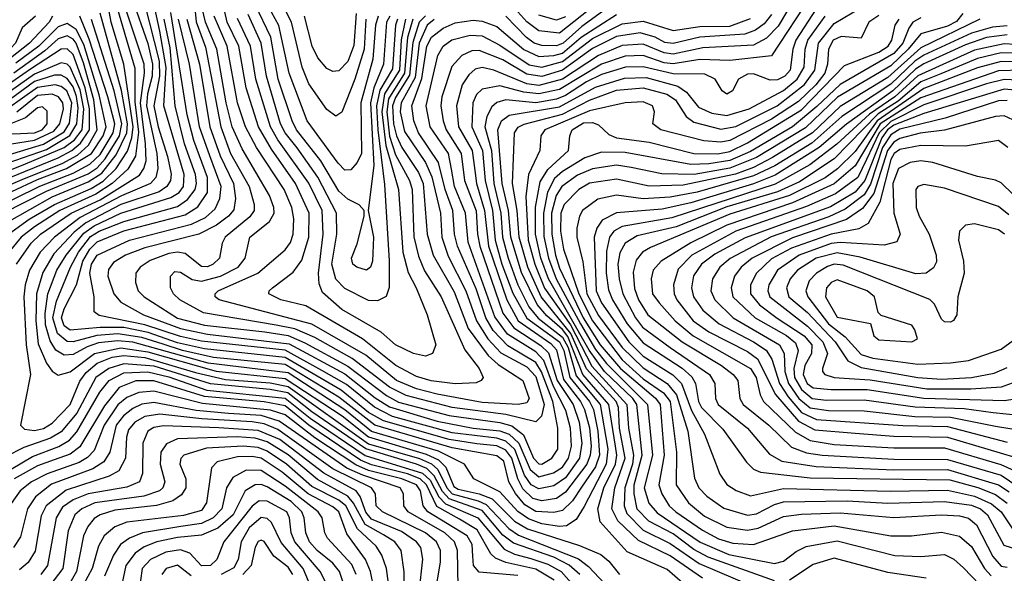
# Model space of a CAD drawing. Extents: x 997028 to 1115134, y 536408 to 618974.
# Tile 103 of 256: x 1015866 to 1019165, y 568509 to 570364. Entities that reach past the tile are written whole.
import ezdxf

# ---------------------------------------------------------------- set-up
doc = ezdxf.new("R2010")
doc.units = 0

msp = doc.modelspace()

# ---------------------------------------------------------------- linework, layer by layer
at = {"layer": '0CON10XD'}
for points in [[(1018498.2, 570495), (1018407.6, 570342.4), (1018367.7, 570302.3), (1018325, 570277.8), (1018155, 570269.8), (1018055, 570248.7), (1018025, 570252.6), (1017955, 570281.4), (1017885, 570277.3), (1017805, 570244), (1017685, 570164.5), (1017605, 570143.2), (1017565, 570148.8), (1017455, 570194.6), (1017415, 570203.3), (1017391.6, 570198.4), (1017370.6, 570179.4), (1017348.4, 570145), (1017329.6, 570075), (1017336.6, 570005), (1017381.4, 569925), (1017391.2, 569858.8), (1017396.7, 569815), (1017423.6, 569725), (1017436.3, 569605), (1017498, 569425), (1017535.8, 569355), (1017645, 569279.3), (1017665, 569257.3), (1017688.2, 569158.2), (1017744.8, 569085), (1017758.3, 569058.3), (1017775, 568996.2), (1017780.4, 568935), (1017777.8, 568905), (1017766.6, 568875), (1017695, 568780.4), (1017665, 568760.1), (1017615, 568751.6), (1017585, 568759.9), (1017551.6, 568791.6), (1017534.9, 568825), (1017515, 568894.5), (1017495, 568922.1), (1017465, 568935.6), (1017397.5, 568942.5), (1017305, 568957.2), (1017085, 569019.9), (1017035, 569047.8), (1016943, 569123), (1016755, 569232), (1016485, 569260.7), (1016395, 569281.3), (1016296.1, 569316.1), (1016215, 569332.4), (1016135, 569333), (1016035, 569323.3), (1016015, 569338.4), (1016005.6, 569365), (1016014.8, 569395.2), (1016055.9, 569475), (1016076.8, 569555), (1016101.2, 569595), (1016125, 569619.2), (1016215, 569656), (1016420.6, 569709.4), (1016463.1, 569736.9), (1016494.7, 569785), (1016494.7, 569835), (1016448.9, 569958.9), (1016427.2, 570045), (1016372.5, 570387.5)], [(1016266.9, 570485), (1016332.8, 570225), (1016334.1, 570175), (1016315.1, 570075), (1016329.9, 570005), (1016361.5, 569905), (1016373.3, 569846.7), (1016371.4, 569825), (1016358.9, 569805), (1016332.8, 569787.2), (1016205, 569744.2), (1016087, 569683), (1016048.3, 569651.7), (1015980.6, 569579.4), (1015943.4, 569516.6), (1015921.5, 569445), (1015920.3, 569355), (1015928.1, 569278.1), (1015955, 569212.9), (1015975, 569185.9), (1015995, 569173.3), (1016035, 569183.8), (1016116.4, 569245), (1016205, 569264.2), (1016295, 569250.9), (1016524.1, 569185.9), (1016755, 569161.5), (1016946.6, 569036.6), (1017035, 568966.1), (1017228.1, 568908.1), (1017269.4, 568889.4), (1017293.3, 568865), (1017320.3, 568800.3), (1017335, 568791), (1017405.8, 568775.8), (1017448.4, 568758.4), (1017524.2, 568684.2), (1017567.6, 568657.6), (1017741.9, 568601.9), (1017812.6, 568572.6), (1017840.2, 568550.2), (1017875, 568505.3)], [(1015828.2, 569645), (1015896.9, 569695), (1015982, 569745), (1016105, 569798.1), (1016145, 569822.4), (1016188.8, 569865), (1016227, 569923), (1016241.7, 569968.3), (1016245.5, 570005), (1016214.4, 570214.4), (1016172.3, 570355), (1016157.2, 570435)], [(1016182.3, 570437.7), (1016251.3, 570201.3), (1016251.9, 570088.1), (1016263.5, 569986.5), (1016253.8, 569906.2), (1016227.5, 569862.5), (1016175.7, 569815), (1016120.6, 569779.4), (1016000.4, 569725), (1015915, 569669.5), (1015870.3, 569635), (1015829.1, 569585)], [(1016242.8, 570435), (1016295, 570283.8), (1016310.4, 570215), (1016309.7, 570175), (1016293.9, 570115), (1016291, 570075), (1016325.4, 569915), (1016328.5, 569865), (1016321.4, 569835), (1016304.4, 569815), (1016206.7, 569773.3), (1016068.6, 569701.4), (1015981.9, 569635), (1015933.8, 569585), (1015898.8, 569525), (1015883.7, 569475), (1015879.1, 569435), (1015887.1, 569275), (1015902.4, 569175), (1015868, 569005), (1015881.7, 568991.7), (1015915, 568987.1), (1015945, 568994.6), (1015975, 569012.2), (1016034.4, 569075), (1016067.1, 569152.9), (1016088, 569182), (1016125, 569212.5), (1016175, 569232.7), (1016215, 569238.3), (1016285, 569231.5), (1016455, 569181.4), (1016555, 569158.2), (1016705, 569146.7), (1016765, 569135.3), (1017035, 568943.1), (1017205, 568893.2), (1017245.5, 568875.5), (1017266.3, 568856.3), (1017296.5, 568795), (1017315, 568775.8), (1017402.2, 568752.2), (1017429.2, 568739.2), (1017505, 568659.7), (1017537.3, 568637.3), (1017737.8, 568557.8), (1017772.2, 568532.2), (1017844.2, 568455)], [(1018535, 570400.2), (1018466.3, 570295), (1018456.4, 570265), (1018447.3, 570195), (1018429.5, 570175), (1018405, 570162), (1018380.6, 570160.6), (1018325, 570182), (1018305, 570181.4), (1018274.5, 570165), (1018254.2, 570125), (1018235, 570114.5), (1018219.2, 570125), (1018195.6, 570165), (1018161.5, 570181.5), (1018055, 570182.1), (1017955, 570206.2), (1017895.8, 570204.2), (1017815, 570179.8), (1017765, 570155.1), (1017695, 570109.3), (1017665, 570097.4), (1017595, 570085.4), (1017494.7, 570095.3), (1017465, 570086.5), (1017448.3, 570071.7), (1017431.1, 570038.9), (1017424.4, 570005), (1017446.4, 569925), (1017453.9, 569815), (1017477.5, 569715), (1017483.7, 569635), (1017502.3, 569565), (1017535.2, 569475.2), (1017572.2, 569402.1), (1017603.3, 569363.3), (1017685, 569300.5), (1017703.4, 569265), (1017730.9, 569170.9), (1017810.7, 569075), (1017836.7, 568925), (1017831.4, 568875), (1017756.9, 568733.1), (1017730.6, 568689.4), (1017698.1, 568668.1), (1017674.6, 568665.4), (1017615, 568675.3), (1017571, 568691), (1017535, 568716.2), (1017475, 568781.7), (1017387.3, 568825), (1017356.4, 568875), (1017268.5, 568918.5), (1017045, 568984.5), (1016955, 569057), (1016765, 569180.8), (1016496.7, 569213.3), (1016245, 569283.6), (1016195, 569288.4), (1016129.3, 569280.7), (1016091.7, 569268.3), (1016045, 569241.9), (1016015, 569239.3), (1015987.1, 569257.1), (1015967.5, 569287.5), (1015951.9, 569341.9), (1015950.8, 569379.2), (1015960.2, 569445), (1015990.4, 569525), (1016021.5, 569575), (1016081.1, 569648.9), (1016115, 569672.9), (1016205, 569715.4), (1016372.2, 569767.8), (1016399.7, 569785), (1016414.4, 569805), (1016416.8, 569845), (1016348.4, 570075), (1016357, 570203), (1016335.2, 570324.8), (1016307.3, 570455)], [(1018520.3, 570449.7), (1018385, 570242.1), (1018245, 570227.3), (1018145, 570230.8), (1018055, 570216.1), (1018025, 570219.7), (1017955, 570243.6), (1017895, 570241.3), (1017815, 570214.4), (1017675, 570129.7), (1017605, 570114.8), (1017555, 570120.6), (1017475, 570142.5), (1017415, 570130.9), (1017396.8, 570113.2), (1017384.3, 570085), (1017380.4, 570005), (1017416.3, 569925), (1017425.3, 569825), (1017449.6, 569725), (1017459.1, 569625), (1017481, 569545), (1017518, 569448), (1017565, 569363.9), (1017675, 569284.6), (1017689.3, 569255), (1017709.2, 569165), (1017775.1, 569085), (1017788, 569058), (1017802.4, 568985), (1017808.5, 568905), (1017794.6, 568865.4), (1017750.7, 568800.8), (1017718.4, 568751.6), (1017685, 568719.2), (1017655, 568712.2), (1017595, 568716), (1017558.5, 568738.5), (1017526.5, 568776.5), (1017505.1, 568815), (1017487.6, 568885), (1017465, 568903.1), (1017315, 568929.7), (1017055.2, 569005), (1016935, 569098.6), (1016755, 569208.2), (1016515, 569232.2), (1016411.6, 569255), (1016346.5, 569276.5), (1016275, 569299.3), (1016195, 569311.2), (1016123.9, 569306.1), (1016045, 569284.3), (1016025, 569285.7), (1015992.9, 569312.9), (1015976.9, 569365), (1015989.2, 569420.8), (1016035.4, 569535), (1016062.7, 569585), (1016103.1, 569636.9), (1016131.8, 569655), (1016215, 569687.9), (1016395, 569738.2), (1016428.2, 569761.8), (1016453.6, 569795), (1016458.1, 569815), (1016454.7, 569845), (1016417.6, 569947.6), (1016386.4, 570075), (1016369.9, 570269.9), (1016349.4, 570365)], [(1016450, 570425), (1016456.7, 570356.7), (1016487.8, 570272.2), (1016539.4, 570005), (1016572.4, 569915), (1016634.4, 569805), (1016651.4, 569745), (1016651.4, 569725), (1016636.8, 569703.2), (1016554.3, 569635), (1016544.3, 569615), (1016534.7, 569565), (1016513.5, 569545), (1016495, 569536.2), (1016475, 569536.9), (1016420.3, 569580.3), (1016395, 569584.9), (1016365, 569580.2), (1016302.7, 569557.3), (1016269.4, 569535), (1016255.3, 569515), (1016253.4, 569483.4), (1016263.1, 569455), (1016282.5, 569435), (1016395, 569363.9), (1016485, 569340.2), (1016687.5, 569317.5), (1016765, 569305.9), (1016821.5, 569281.5), (1016965, 569203.3), (1017095, 569104.9), (1017135, 569082.5), (1017305, 569037.2), (1017475, 569014.6), (1017515, 569003.2), (1017553.4, 568973.4), (1017587, 568895), (1017605, 568875.7), (1017615, 568875.1), (1017649.3, 568895), (1017668.8, 568925), (1017669, 568995), (1017652.7, 569085), (1017614.5, 569184.5), (1017595.4, 569215), (1017500.9, 569270.9), (1017452.3, 569322.3), (1017427.4, 569365), (1017395, 569461.7), (1017332.4, 569605), (1017322.6, 569645), (1017317.6, 569725), (1017291.6, 569795), (1017268.9, 569885), (1017202, 569985), (1017185.9, 570025), (1017179.2, 570075), (1017213.7, 570166.3), (1017229.9, 570275), (1017245.2, 570304.8), (1017285, 570335.6), (1017325, 570353.4), (1017385, 570361.8), (1017415, 570359.2), (1017465, 570340.7), (1017555, 570263.8), (1017605, 570240.5), (1017655, 570243.4), (1017685, 570251.9), (1017746.7, 570305), (1017865, 570380.9)], [(1017183.2, 570365), (1017165.5, 570304.5), (1017155.1, 570185.1), (1017101.4, 570098.6), (1017095.8, 570055), (1017105, 569973.6), (1017125, 569910.9), (1017171.5, 569825), (1017180.9, 569795), (1017186.7, 569636.7), (1017201.6, 569571.6), (1017222.4, 569522.4), (1017277.5, 569435), (1017357.6, 569257.6), (1017405.7, 569195), (1017418.2, 569165), (1017412.5, 569155), (1017395, 569147.7), (1017325, 569143.4), (1017245, 569153.6), (1017195, 569168.3), (1017126, 569205), (1017014, 569294), (1016824.6, 569404.6), (1016740.5, 569425), (1016700, 569445), (1016701.5, 569455), (1016712.5, 569465), (1016782.4, 569517.6), (1016811.4, 569558.6), (1016834.9, 569635), (1016835.1, 569715), (1016790.3, 569815), (1016709.4, 569929.4), (1016666.4, 570005), (1016625.1, 570135.1), (1016599.5, 570275), (1016560.4, 570355), (1016545.3, 570425)], [(1017066.5, 570375), (1017057.9, 570345), (1017049.1, 570230.9), (1017008.3, 570085), (1017011.3, 569915), (1016996.8, 569885), (1016975, 569861.2), (1016955, 569860), (1016932.7, 569882.7), (1016828.8, 570025), (1016768.2, 570185), (1016734.1, 570344.1), (1016685.3, 570435)], [(1017025.1, 570365), (1017019.7, 570265), (1016988.6, 570165), (1016945, 570054.3), (1016925, 570040.6), (1016895, 570063.3), (1016835, 570149.3), (1016812.6, 570205), (1016775.9, 570355), (1016731.8, 570445)], [(1017845, 570454.3), (1017675, 570318.7), (1017605, 570326.3), (1017565, 570356.8), (1017515, 570412.7)], [(1015854.6, 569545), (1015904.4, 569615), (1015935.7, 569645), (1016037.8, 569715), (1016135, 569760.5), (1016267.3, 569842.7), (1016282.1, 569865), (1016289.3, 569890.8), (1016287.7, 569947.7), (1016270.4, 570085), (1016283.8, 570185), (1016282.4, 570215), (1016215, 570419.5)], [(1017255, 570364.5), (1017231.2, 570345), (1017204, 570285), (1017190.3, 570169.7), (1017143.5, 570085), (1017140.3, 570055), (1017155, 569989.2), (1017225.3, 569885.4), (1017247, 569837), (1017276, 569715), (1017279.9, 569635), (1017301.3, 569571.3), (1017360.5, 569455), (1017396.9, 569355), (1017434.7, 569294.7), (1017477.5, 569247.5), (1017565, 569200.6), (1017595, 569168.8), (1017623.4, 569075), (1017614.1, 569035.9), (1017595, 569016), (1017495, 569041.6), (1017315, 569064.3), (1017160.7, 569105), (1017105, 569133), (1016979.2, 569229.2), (1016855, 569298.8), (1016787.5, 569327.5), (1016725, 569340.2), (1016481.4, 569381.4), (1016402.5, 569425), (1016380.6, 569445), (1016371.2, 569465), (1016370.8, 569505), (1016385, 569520.4), (1016405, 569518.2), (1016443.2, 569493.2), (1016475, 569488.2), (1016538.4, 569505), (1016597.5, 569535), (1016620.8, 569565), (1016636.5, 569635), (1016702.5, 569687.5), (1016718.4, 569715), (1016717.7, 569735), (1016703, 569775), (1016610.7, 569930.7), (1016578, 570005), (1016557.7, 570085), (1016526.5, 570265), (1016488.5, 570355), (1016477.3, 570402.7)], [(1017105.5, 570375), (1017095.1, 570355), (1017084.7, 570215), (1017051.9, 570135), (1017041.5, 570085), (1017052.5, 569875), (1017033.8, 569725), (1017050.8, 569635), (1017048.4, 569555), (1017040.7, 569535), (1017028, 569525), (1016995.8, 569535), (1016982.5, 569545), (1016977.1, 569565), (1016996.8, 569613.3), (1017020, 569705), (1017020, 569725), (1017003.7, 569743.7), (1016965, 569762.2), (1016935, 569788.8), (1016875, 569890.9), (1016793.4, 569995), (1016778.3, 570025), (1016732.3, 570165), (1016706.8, 570305), (1016654.5, 570415)], [(1017855, 570417.5), (1017749, 570341), (1017687.3, 570285), (1017665, 570276.4), (1017615, 570277.2), (1017590, 570285), (1017564.1, 570304.1), (1017495, 570375.6)], [(1018153.2, 568493.2), (1018045, 568567.7), (1017939.3, 568619.3), (1017870.4, 568685), (1017850, 568725), (1017859.7, 568795), (1017894.5, 568895), (1017876.1, 568995), (1017872.3, 569065), (1017864.3, 569085), (1017765, 569194), (1017712.2, 569312.2), (1017612.7, 569435), (1017568.5, 569535), (1017539.3, 569635), (1017532.5, 569725), (1017517.2, 569815), (1017523.8, 569985), (1017536.2, 570003.8), (1017555.9, 570014.1), (1017685, 570047.2), (1017775, 570094.6), (1017865, 570127.4), (1017955, 570135.8), (1018034.4, 570114.4), (1018062.7, 570095), (1018099.1, 570039.2), (1018125, 570020), (1018215, 569996.7), (1018265, 570006.2), (1018403.7, 570075), (1018495, 570146.2), (1018530.1, 570195), (1018542.5, 570285), (1018595, 570351.2), (1018685, 570404.4)], [(1015975.3, 570375), (1015963.9, 570355), (1015898.5, 570285), (1015835, 570235.1), (1015745, 570187.4), (1015645, 570157.5), (1015505, 570136.1), (1015465, 570123.5), (1015005, 569863.6), (1014806.9, 569715), (1014639.3, 569635), (1014465, 569582.1), (1014275, 569469.9), (1014216.7, 569443.3), (1014005, 569363.3)], [(1015918.1, 570375), (1015874, 570336), (1015851.7, 570285), (1015835, 570267.7), (1015765, 570226.3), (1015695, 570198.2), (1015645, 570187.8), (1015555, 570180.8), (1015465, 570154.8), (1015241.6, 570038.4), (1015005, 569893.8), (1014818.1, 569751.9), (1014752.6, 569715), (1014625, 569660.9), (1014461, 569609), (1014365.5, 569545), (1014275, 569496.4), (1014175, 569454.8)], [(1015767, 569725), (1015933.5, 569806.5), (1016045, 569849.9), (1016100.8, 569879.2), (1016135, 569911.6), (1016178.7, 569985), (1016184.1, 570015), (1016161.2, 570105), (1016098.8, 570298.8), (1016066.9, 570375)], [(1015810, 569715), (1015955, 569789.4), (1016095, 569847.8), (1016125, 569867.2), (1016152.5, 569897.5), (1016199.6, 569975), (1016207.7, 570015), (1016182.2, 570125), (1016106, 570364)], [(1015824.6, 569685.4), (1015975, 569770.4), (1016095, 569820.5), (1016140.4, 569849.6), (1016189.4, 569910.6), (1016225.1, 569985), (1016227, 570015), (1016206.8, 570126.8), (1016135.7, 570385.7)], [(1018385, 570380.7), (1018359.8, 570350.2), (1018331.7, 570328.3), (1018295, 570314.7), (1018145, 570305.1), (1018055, 570283.6), (1018027.7, 570287.7), (1017995.2, 570304.8), (1017945, 570320.1), (1017865, 570307.7), (1017785, 570266.8), (1017685, 570194.3), (1017615, 570173.6), (1017565, 570180.9), (1017485, 570229), (1017405, 570260.7), (1017381.1, 570258.9), (1017346.7, 570243.3), (1017313.2, 570206.8), (1017280, 570105), (1017277.4, 570075), (1017285.1, 570025), (1017295.1, 569995), (1017345.3, 569915), (1017355.9, 569825), (1017395, 569722.9), (1017399.2, 569645), (1017407.8, 569605), (1017485, 569380.9), (1017521, 569331), (1017611.8, 569271.8), (1017637.1, 569247.1), (1017667, 569155), (1017719.8, 569075), (1017740.6, 569015), (1017749.1, 568945), (1017741.1, 568895), (1017695, 568829), (1017655, 568802.4), (1017605, 568791.5), (1017579.9, 568805), (1017557.5, 568837.5), (1017525, 568923.8), (1017495, 568952), (1017465, 568961.4), (1017315, 568979.8), (1017115, 569034.7), (1017055, 569065.1), (1016961.3, 569141.3), (1016878.1, 569188.1), (1016755, 569256.7), (1016475, 569287.1), (1016405, 569302.8), (1016285, 569341.9), (1016132.4, 569372.4), (1016115.6, 569385), (1016114.8, 569435), (1016100.8, 569515), (1016106.1, 569545), (1016125, 569574.9), (1016233.4, 569625), (1016441.2, 569678.8), (1016488.6, 569701.5), (1016520.5, 569729.5), (1016536.7, 569765), (1016540.4, 569805), (1016502.8, 569907.2), (1016468.6, 570005), (1016434.9, 570215), (1016397.7, 570365)], [(1016425.7, 570365), (1016468.1, 570215), (1016503.1, 570005), (1016537.7, 569907.7), (1016582.2, 569815), (1016588.9, 569765), (1016583.2, 569726.8), (1016565.5, 569705), (1016524.6, 569675.4), (1016466.1, 569645), (1016285, 569599.2), (1016220.3, 569575), (1016179.7, 569550.3), (1016163, 569527), (1016161.2, 569505), (1016181.4, 569445), (1016205, 569417), (1016280.5, 569375), (1016405, 569329.3), (1016495, 569310.3), (1016768.2, 569278.2), (1016955, 569176.9), (1017057, 569097), (1017105, 569066.8), (1017265, 569018.3), (1017385.1, 568995.1), (1017475, 568986.2), (1017505.6, 568975.6), (1017538.3, 568945), (1017576.5, 568856.5), (1017605, 568832.4), (1017654.6, 568845.4), (1017685, 568864.4), (1017705.1, 568895), (1017714.2, 568935), (1017711.1, 568995), (1017695.7, 569055), (1017654.4, 569134.4), (1017621.6, 569221.6), (1017595, 569251.2), (1017500.7, 569310.7), (1017458.3, 569368.3), (1017368.4, 569618.4), (1017359.2, 569715), (1017322.8, 569805), (1017312.8, 569862.8), (1017302.3, 569915), (1017240.9, 570005), (1017227.3, 570075), (1017266.5, 570243.5), (1017284.8, 570275), (1017313.6, 570296.4), (1017375, 570312), (1017415, 570309.1), (1017475, 570278.9), (1017572.7, 570212.7), (1017615, 570205.1), (1017685, 570223.2), (1017785, 570300.2), (1017885, 570349.6), (1017955, 570358.8), (1018055, 570327.6), (1018145, 570341.2), (1018245, 570342), (1018315, 570367.2)], [(1017225, 570376.9), (1017203.9, 570355), (1017182.7, 570287.3), (1017172.3, 570177.7), (1017125, 570103.3), (1017114.9, 570075), (1017118, 570015), (1017127.8, 569975), (1017146.7, 569935), (1017201.8, 569851.8), (1017217.5, 569815), (1017231.5, 569645), (1017250.8, 569575), (1017322, 569452), (1017369, 569329), (1017435, 569238.9), (1017468.7, 569208.7), (1017551.4, 569155), (1017572.9, 569095), (1017565, 569079.7), (1017536, 569074), (1017415, 569081.8), (1017265, 569109.7), (1017195, 569127.6), (1017128.1, 569155), (1017025, 569239.5), (1016845, 569343.3), (1016533.8, 569425), (1016520.7, 569435), (1016520.9, 569445), (1016531.2, 569455), (1016663.7, 569515), (1016755, 569592.6), (1016773, 569617), (1016782.5, 569645), (1016784, 569696), (1016778, 569735), (1016752, 569795), (1016659.1, 569935), (1016622.1, 570005), (1016595.9, 570085), (1016560.4, 570275), (1016516.9, 570375)], [(1017158, 570365), (1017143.4, 570296.6), (1017137.9, 570195), (1017088.3, 570115), (1017078.6, 570055), (1017092.4, 569942.4), (1017135.1, 569795), (1017149.8, 569585), (1017167.1, 569517.1), (1017194, 569465), (1017231.4, 569375), (1017259.7, 569275), (1017248.9, 569245), (1017225, 569236.2), (1017185, 569245.3), (1017125, 569274.4), (1017076.9, 569316.9), (1016945, 569393), (1016880, 569450), (1016869, 569479), (1016866.5, 569515), (1016883.1, 569645), (1016879.7, 569725), (1016835, 569816.2), (1016731, 569961), (1016705.8, 570005), (1016657.1, 570165), (1016639.2, 570275), (1016595, 570367.6)], [(1017131.5, 570365), (1017124.8, 570345), (1017115, 570199.3), (1017072.5, 570127.5), (1017061.1, 570075), (1017065.2, 569995.2), (1017088.1, 569811.9), (1017104, 569556), (1017103.7, 569466.3), (1017093.5, 569436.5), (1017065, 569422.4), (1017035, 569422.9), (1016955, 569463.3), (1016924.9, 569494.9), (1016911.4, 569545), (1016928.5, 569645), (1016927.6, 569715), (1016865, 569836.2), (1016795, 569934.6), (1016754.8, 569984.8), (1016739.4, 570015), (1016692.9, 570175), (1016675.1, 570285), (1016630.7, 570380.7)], [(1016993.4, 570385), (1016985, 570276.7), (1016965, 570223.7), (1016935, 570191.9), (1016915, 570189.7), (1016895, 570200.3), (1016865, 570235.4), (1016845.5, 570275), (1016820.3, 570375)], [(1017468.1, 569995), (1017480.6, 570025), (1017506.1, 570043.9), (1017675, 570071.7), (1017795, 570137.3), (1017892.1, 570167.9), (1017965, 570169.5), (1018070.5, 570140.5), (1018100.5, 570120.5), (1018140.2, 570070.2), (1018185, 570050.6), (1018235, 570042.6), (1018310.3, 570065), (1018425, 570126.9), (1018470.9, 570165), (1018493.9, 570205), (1018497.7, 570265), (1018507.1, 570295), (1018564.9, 570375.1)], [(1018745, 570377.5), (1018710.8, 570355), (1018685, 570301.9), (1018617.8, 570307.8), (1018591.1, 570295), (1018575.8, 570265), (1018572.8, 570215), (1018563.4, 570185), (1018533, 570145), (1018475, 570089.7), (1018385, 570030), (1018245, 569958.8), (1018215, 569953.8), (1018157.7, 569957.7), (1018014.5, 569995), (1017987.3, 570015), (1017992.9, 570055), (1017986.2, 570075), (1017955, 570088.9), (1017895, 570084.7), (1017775, 570058.8), (1017624.9, 569995.1), (1017611.9, 569975), (1017608.9, 569925), (1017570.1, 569845), (1017561.9, 569771.9), (1017569.4, 569625), (1017592, 569545), (1017624.7, 569464.7), (1017711.4, 569341.4), (1017783.2, 569203.2), (1017900.6, 569075), (1017906, 568995), (1017922.4, 568905), (1017918.7, 568875), (1017892.9, 568795), (1017891.2, 568735), (1017899.7, 568709.7), (1017955, 568653.6), (1018045, 568608.8), (1018142.4, 568542.4), (1018323.7, 568465)], [(1018395, 568483.4), (1018173.1, 568563.1), (1018125, 568589.3), (1018055, 568641.1), (1017973.8, 568683.8), (1017935, 568724.4), (1017925.2, 568775.2), (1017925.2, 568805), (1017951.3, 568905), (1017933.2, 569075), (1017919.9, 569095), (1017825, 569185.6), (1017773.6, 569256.4), (1017637.2, 569495), (1017611.9, 569565), (1017594, 569645), (1017593.8, 569736.2), (1017609.7, 569820.3), (1017635, 569862.1), (1017704.4, 569925), (1017709.1, 569975), (1017717.3, 569995), (1017755, 570018), (1017785, 570019.6), (1017805, 570011.1), (1017839.5, 569979.5), (1017865, 569968.2), (1017975, 569953.4), (1018125, 569915.1), (1018205, 569914.4), (1018245, 569922.2), (1018305, 569951), (1018485, 570061.7), (1018629.5, 570210.5), (1018744.3, 570255), (1018775.7, 570275), (1018788.6, 570295), (1018798.8, 570345), (1018812.4, 570365)], [(1017695, 570373.3), (1017665, 570361.9), (1017605, 570379)], [(1018885, 570369.5), (1018858.9, 570355), (1018844.6, 570335), (1018825.3, 570285), (1018795, 570250.4), (1018615, 570146.9), (1018537.3, 570072.7), (1018454.9, 570005), (1018315, 569922.4), (1018245, 569892.5), (1018175, 569880.7), (1018115, 569878.5), (1017895, 569919.1), (1017815, 569919.7), (1017759.4, 569900.6), (1017684.4, 569855.6), (1017658.1, 569831.9), (1017634.4, 569785.6), (1017620.6, 569715), (1017622.2, 569637.8), (1017637.8, 569565), (1017663.6, 569495), (1017745, 569344.6), (1017795, 569259.3), (1017831.8, 569211.8), (1017969.1, 569075), (1017985.9, 568905), (1017958.6, 568795), (1017974.4, 568744.4), (1018001.5, 568711.5), (1018146.1, 568613.9), (1018242.4, 568572.4), (1018395, 568542), (1018425, 568549.5), (1018467.7, 568582.3), (1018500.9, 568599.1), (1018605, 568618.1), (1018798.6, 568568.6), (1018885, 568565.6), (1018965, 568571.5), (1018996.2, 568556.2), (1019027.8, 568527.8), (1019081.5, 568471.5)], [(1019026, 570385), (1019005, 570358), (1018975, 570342), (1018885, 570315.8), (1018843.3, 570265), (1018785, 570209.1), (1018606.1, 570103.9), (1018498.9, 570001.1), (1018335, 569902.4), (1018245, 569866), (1018125.6, 569845.6), (1018017.3, 569847.3), (1017915, 569868.5), (1017865, 569876.5), (1017785, 569863.9), (1017735, 569843.2), (1017682.2, 569805), (1017663.8, 569775), (1017647.8, 569715), (1017648.8, 569645), (1017661.1, 569575), (1017675, 569531.6), (1017754.1, 569365), (1017811.1, 569275), (1017878.4, 569195), (1017995.9, 569095.9), (1018011.3, 569075), (1018024.7, 568905), (1018007.6, 568805), (1018017.2, 568775), (1018041.9, 568735), (1018063.8, 568715), (1018153.2, 568653.2), (1018207.4, 568625), (1018255, 568610.3), (1018325, 568605.1), (1018455, 568651.2), (1018595, 568667.6), (1018785, 568634.8), (1018854.5, 568634.5), (1018955, 568646.4), (1019015, 568633.1), (1019055, 568598.8), (1019098.1, 568525), (1019120.8, 568500.8)], [(1019083.2, 570365), (1018885, 570269.8), (1018775, 570170.3), (1018615, 570073.4), (1018522.3, 569985), (1018388.1, 569901.9), (1018325, 569868.4), (1018263.8, 569846.2), (1018089, 569809), (1017975, 569806.2), (1017865, 569829.5), (1017775, 569816.6), (1017739, 569795), (1017690.3, 569745), (1017679, 569715), (1017678.2, 569655), (1017688.4, 569595), (1017739, 569445), (1017785, 569354.3), (1017885, 569224.7), (1017955, 569160.3), (1018023.1, 569113.1), (1018045.6, 569085), (1018066.9, 568915), (1018065.8, 568805), (1018106.3, 568745), (1018160.7, 568700.7), (1018235, 568663.5), (1018305, 568653.4), (1018340.2, 568659.8), (1018425, 568699.5), (1018485, 568707.5), (1018615, 568712.1), (1018795, 568695.7), (1018955, 568704.6), (1019015, 568701.1), (1019045, 568693.4), (1019071.9, 568671.9), (1019126.8, 568565), (1019155, 568533.3), (1019175, 568529.4)], [(1015752.1, 569747.9), (1015925, 569827.8), (1016022.6, 569865), (1016105.8, 569915), (1016144.9, 569975), (1016155.8, 570005), (1016132.5, 570112.5), (1016080.8, 570280.8), (1016055, 570331), (1016025, 570350.5), (1015995, 570339.3), (1015929.8, 570275), (1015852.5, 570217.5)], [(1019175, 570343.2), (1019125, 570338.5), (1019055, 570318.2), (1018895, 570244.8), (1018865, 570224.3), (1018785, 570147.8), (1018620.6, 570039.4), (1018519.5, 569950.5), (1018395.9, 569874.1), (1018325, 569840.1), (1018135.5, 569785.5), (1018045, 569768.7), (1017955, 569763.6), (1017865, 569775.4), (1017802.6, 569762.6), (1017751.3, 569725), (1017741, 569705), (1017733.1, 569665), (1017733, 569635), (1017752.5, 569552.5), (1017765.9, 569445), (1017805, 569372.2), (1017884.4, 569265), (1017955, 569197), (1018035.4, 569145), (1018067.1, 569107.1), (1018104, 568985), (1018127.3, 568827.3), (1018141.5, 568795), (1018167.9, 568767.9), (1018225, 568727), (1018305, 568703.3), (1018335, 568708.2), (1018395, 568740.1), (1018425, 568748.3), (1018638.2, 568751.8), (1018775, 568744.1), (1018965, 568749.3), (1019055, 568736.8), (1019085, 568724.7), (1019108.6, 568705), (1019163.8, 568603.8), (1019208.8, 568588.8)], [(1015755, 569778), (1015882.2, 569832.2), (1016007.6, 569882.4), (1016059.6, 569910.4), (1016096.4, 569943.6), (1016125.5, 569995), (1016114.3, 570095), (1016079.2, 570219.2), (1016054.7, 570284.7), (1016045, 570298.4), (1016025, 570309.3), (1015995, 570300), (1015950.4, 570259.6), (1015846.5, 570185)], [(1019175, 570312.8), (1019105, 570303.7), (1019035, 570279.7), (1018895, 570215.6), (1018867.6, 570197.6), (1018791.8, 570125), (1018635.9, 570014.1), (1018545, 569935.4), (1018397.3, 569842.7), (1018325, 569813.5), (1018115, 569750), (1018018.6, 569728.6), (1017865, 569716.9), (1017817.7, 569692.3), (1017799.2, 569665), (1017790.7, 569635), (1017797.5, 569455), (1017815.7, 569415), (1017906.4, 569285), (1017955, 569236.6), (1018054.1, 569174.1), (1018082.9, 569145), (1018116.3, 569055), (1018160.8, 568975), (1018211.3, 568841.3), (1018235, 568806), (1018266.1, 568786.1), (1018315, 568768.4), (1018425, 568793.3), (1018783.9, 568783.9), (1018975, 568787.9), (1019065, 568767.4), (1019122, 568742), (1019154.4, 568715), (1019194.8, 568655)], [(1015725, 569791.7), (1015995, 569900.4), (1016040, 569925), (1016069.8, 569950.2), (1016099.4, 569995), (1016099.1, 570065), (1016085.3, 570135.3), (1016045, 570246.9), (1016025, 570266.3), (1016005, 570264.7), (1015901.5, 570198.5), (1015825, 570144.5)], [(1019238.3, 570278.3), (1019165, 570283.2), (1019065, 570261.1), (1018875, 570176.1), (1018798.6, 570105), (1018713.3, 570046.7), (1018603.6, 569946.4), (1018513, 569877), (1018397.4, 569812.6), (1018050.6, 569699.4), (1017885, 569670.8), (1017856.3, 569655), (1017841.6, 569635), (1017831.9, 569588.1), (1017830.6, 569515), (1017838.6, 569458.6), (1017852.3, 569425), (1017901.2, 569345), (1017955, 569280.6), (1018085, 569196), (1018117.4, 569167.4), (1018129.7, 569145), (1018140.7, 569085), (1018150, 569065), (1018221.7, 568991.7), (1018301.3, 568881.3), (1018325, 568858.1), (1018347.5, 568847.5), (1018515, 568829.3), (1018982, 568821.9), (1019076.4, 568796.4), (1019135, 568772.6), (1019175, 568743.8)], [(1019235, 570250.6), (1019155, 570253), (1019075, 570233.2), (1018952.5, 570182.5), (1018885, 570155.6), (1018809.5, 570090.5), (1018742.1, 570047.9), (1018595, 569897.2), (1018479, 569821), (1018405, 569787.5), (1018235, 569736.9), (1018065, 569669.6), (1017935, 569639.4), (1017895, 569615.2), (1017877.1, 569582.9), (1017870.3, 569545), (1017874, 569495), (1017886.5, 569445), (1017928.9, 569365), (1017953.1, 569333.1), (1018045, 569265.6), (1018177.2, 569175), (1018194.8, 569145), (1018197.1, 569095), (1018206.7, 569075), (1018304.8, 568995), (1018378.2, 568908.2), (1018420, 568885), (1018535, 568866.4), (1018795, 568856), (1018975, 568856.6), (1019145.4, 568805.4), (1019181.7, 568781.7)], [(1015696.2, 569805), (1015885, 569881), (1016014.7, 569935.3), (1016049.1, 569960.9), (1016074.9, 569995.1), (1016080.3, 570065), (1016068.8, 570128.8), (1016035, 570204.6), (1016025, 570214.4), (1016005, 570219.4), (1015915, 570181.5), (1015835, 570123.7)], [(1019245, 570221.7), (1019155, 570223.8), (1019075, 570202.3), (1018895, 570133.7), (1018738.5, 570025), (1018665, 569922.4), (1018606.4, 569863.6), (1018565, 569834), (1018445.1, 569774.9), (1018245, 569712.1), (1017979.5, 569600.5), (1017953, 569585), (1017931.7, 569558.3), (1017921.6, 569518.4), (1017926.3, 569463.7), (1017938.9, 569425), (1017970.5, 569375), (1018085, 569284.2), (1018217.2, 569205), (1018256.5, 569175), (1018271.6, 569155), (1018279.1, 569095), (1018290, 569075), (1018376, 569005), (1018451.9, 568931.9), (1018502.1, 568912.1), (1018554.5, 568904.5), (1018795, 568891.5), (1018975, 568890.5), (1019155, 568837.5), (1019235, 568783.3)], [(1019225, 570194.3), (1019145, 570192.3), (1018885, 570102), (1018749.4, 570015), (1018665, 569874.3), (1018595, 569813.8), (1018455, 569750), (1018235, 569675.4), (1018114.3, 569615.7), (1018015.3, 569555), (1017988.4, 569525), (1017981.3, 569495), (1017986.4, 569445), (1018008.3, 569415), (1018062.3, 569355), (1018122.2, 569305), (1018315, 569195.1), (1018333.2, 569165), (1018347.2, 569107.2), (1018358.5, 569085), (1018465, 568982.4), (1018515, 568953.8), (1018595, 568941.1), (1018795, 568928.9), (1018965, 568929.2), (1019153.5, 568873.5), (1019245, 568832.2)], [(1015775, 569866.1), (1015955, 569928.7), (1016034, 569976), (1016057.4, 570015), (1016061.5, 570068.5), (1016056.5, 570106.5), (1016045, 570138.5), (1016025, 570166.5), (1016005, 570177.5), (1015982.1, 570177.9), (1015915, 570156.3), (1015835, 570097.1)], [(1019235, 570160.3), (1019165, 570163.5), (1019105, 570149.3), (1018895, 570078.8), (1018785, 570023.1), (1018745.3, 569985), (1018703.4, 569895), (1018674.1, 569835), (1018599.9, 569780.1), (1018501.7, 569738.3), (1018265.2, 569654.8), (1018118.3, 569575), (1018071.8, 569528.2), (1018056.4, 569475), (1018059, 569445), (1018068.1, 569425), (1018122.7, 569355), (1018175, 569318.4), (1018305, 569251.7), (1018337.6, 569227.6), (1018397.8, 569107.8), (1018475, 569019), (1018529.9, 568990.1), (1018665, 568978.4), (1018795, 568968.2), (1018975, 568965.5), (1019245, 568884.9)], [(1015789.7, 569900.3), (1015945, 569947.2), (1016015, 569988.4), (1016032.8, 570017.2), (1016040.2, 570085), (1016023.6, 570125), (1016005, 570140.1), (1015985, 570145.9), (1015925, 570136.6), (1015824.8, 570065.2)], [(1019225, 570124.9), (1019165, 570130.7), (1018895, 570049.1), (1018795, 570010.3), (1018774, 569995), (1018755, 569968.1), (1018697.7, 569825), (1018665, 569786.4), (1018582.7, 569737.3), (1018296.6, 569633.4), (1018195, 569577.9), (1018149.8, 569545), (1018124, 569506), (1018117, 569465), (1018123, 569435), (1018155, 569390.6), (1018209.4, 569345), (1018325, 569284.9), (1018366.6, 569256.6), (1018386.1, 569226.1), (1018411.9, 569145), (1018440.2, 569100.2), (1018485, 569048.3), (1018535.9, 569024.1), (1018825, 569003.8), (1018975, 569001.2), (1019175, 568948)], [(1015781.4, 569938.6), (1015915, 569960.4), (1015980.2, 569989.8), (1016000.5, 570015), (1016011.9, 570065), (1016010, 570085), (1015995.2, 570105.2), (1015975, 570114.1), (1015925, 570109.5), (1015855.8, 570054.2)], [(1015845, 569980.8), (1015915, 569984.9), (1015940.8, 569995), (1015957.8, 570015), (1015957.3, 570057.3), (1015941.9, 570071.9), (1015925, 570068.5), (1015885.5, 570034.5), (1015835, 570014.3), (1015814.8, 569995), (1015824.7, 569985), (1015845, 569980.8)], [(1019175, 570093.1), (1019145, 570091.6), (1018966.6, 570033.4), (1018815, 569997.5), (1018785, 569977.5), (1018756.9, 569935), (1018716.8, 569813.2), (1018695, 569776.5), (1018631.3, 569728.7), (1018576.6, 569703.4), (1018384.1, 569635.9), (1018246, 569564), (1018212, 569535), (1018187.4, 569495), (1018181.7, 569455), (1018194.5, 569425), (1018256.4, 569365), (1018411.8, 569275), (1018427.2, 569245), (1018429.4, 569185), (1018441.9, 569145), (1018476, 569095), (1018515, 569063.1), (1018575.8, 569054.2), (1018695, 569053.8), (1018865, 569034.8), (1018985, 569031.8), (1019135, 569002.5), (1019225, 568987)], [(1019222.8, 570015), (1019165, 570041.4), (1019135, 570039.9), (1018965, 569994.1), (1018883.2, 569983.2), (1018815, 569966), (1018795, 569953.2), (1018773.1, 569925), (1018728.3, 569781.7), (1018689.3, 569730.7), (1018636, 569694), (1018455, 569632.5), (1018320.5, 569565), (1018282.7, 569535), (1018260.8, 569505), (1018249.2, 569465), (1018255.5, 569435), (1018330.3, 569365), (1018434.7, 569305.3), (1018465, 569280.9), (1018474.4, 569255), (1018459.9, 569195), (1018462, 569165), (1018485, 569124.7), (1018521.6, 569095), (1018569.3, 569089.3), (1018695, 569090.6), (1018866.5, 569066.5), (1019030.6, 569060.6), (1019127.3, 569047.3), (1019215, 569039.2)], [(1018086.9, 568476.9), (1018035, 568522), (1017901.1, 568581.1), (1017811.2, 568681.2), (1017803.5, 568725), (1017823.6, 568795), (1017862, 568875), (1017866.5, 568905), (1017862.6, 568935), (1017840.2, 569075), (1017752.9, 569175), (1017702, 569302), (1017685, 569325.8), (1017631.6, 569371.6), (1017599.5, 569409.5), (1017547, 569517), (1017511.2, 569635), (1017503.4, 569725), (1017481.9, 569815), (1017468.1, 569995)], [(1019177.2, 569935), (1019145, 569958.5), (1019035, 569939.8), (1018885, 569941.8), (1018815, 569928.9), (1018796.3, 569915), (1018784.5, 569895), (1018748.1, 569751.9), (1018709.2, 569680.8), (1018677.5, 569662.5), (1018585, 569645.5), (1018452.1, 569597.9), (1018385, 569562.4), (1018334.2, 569515), (1018314.8, 569475), (1018314.8, 569445), (1018345, 569407.9), (1018403.7, 569363.7), (1018494.3, 569305), (1018519.5, 569275), (1018519.3, 569245), (1018496.7, 569205), (1018491.3, 569175), (1018504.5, 569145), (1018525, 569130.6), (1018584.4, 569124.4), (1018705, 569124.4), (1018895, 569095.6), (1019165, 569088.3), (1019223.3, 569096.7)], [(1019195, 569778.3), (1019155, 569816.8), (1019135, 569826.3), (1019075, 569838.4), (1018925, 569884.8), (1018885, 569891.2), (1018849.5, 569885), (1018810.7, 569865), (1018791.6, 569815), (1018795.2, 569715.2), (1018815.9, 569645), (1018805, 569620), (1018761.9, 569608.1), (1018615, 569616.8), (1018585, 569613.4), (1018477.4, 569575), (1018404.8, 569525), (1018376.1, 569475), (1018372.7, 569455), (1018379.8, 569435), (1018505, 569337.4), (1018557.1, 569285), (1018572.2, 569245), (1018555.9, 569195), (1018555.4, 569185), (1018563.5, 569175), (1018594.7, 569164.7), (1018645, 569162.2), (1018715, 569157.4), (1018905, 569127.2), (1019052.6, 569127.4), (1019155.7, 569134.3), (1019192.9, 569147.1)], [(1019180, 569710), (1019145, 569738.3), (1018965, 569799), (1018895, 569811.8), (1018875.6, 569805), (1018868.9, 569795), (1018869.8, 569735), (1018879.5, 569705), (1018913.5, 569645), (1018936.3, 569575), (1018937.7, 569552.3), (1018928.1, 569531.9), (1018902.9, 569515), (1018868.1, 569511.9), (1018682.2, 569567.8), (1018605, 569582.6), (1018535, 569564.5), (1018471.7, 569525), (1018447.4, 569495), (1018435.5, 569465), (1018442.6, 569435), (1018505, 569382.7), (1018598.6, 569285), (1018640.3, 569220.3), (1018685, 569198.4), (1018874.9, 569164.9), (1018955, 569159.2)], [(1019165.2, 569645), (1019145, 569660), (1019065, 569679.8), (1019034.7, 569675.3), (1019014.3, 569655.7), (1019011.8, 569625), (1019028.3, 569555), (1019030, 569515), (1019009.2, 569435), (1019005.4, 569374.6), (1018995, 569355.7), (1018985, 569350), (1018965, 569351.2), (1018955, 569360.5), (1018931, 569411), (1018915, 569426.5), (1018625, 569541), (1018595, 569544.2), (1018572.9, 569537.1), (1018535.2, 569515), (1018511.4, 569488.6), (1018499.7, 569455), (1018506.7, 569435), (1018575.9, 569345), (1018631.5, 569301.5), (1018685, 569242), (1018725, 569229.8), (1018875, 569210.1)], [(1018855, 569284.6), (1018873.8, 569295), (1018865.7, 569325), (1018855, 569340), (1018752.7, 569372.7), (1018742.7, 569382.7), (1018730, 569435), (1018706, 569455), (1018605, 569492.2), (1018585, 569483.5), (1018569.7, 569465), (1018565.4, 569435), (1018605, 569367.3), (1018716.2, 569346.2), (1018728, 569305), (1018745, 569291.1), (1018855, 569284.6)], [(1018875, 569210.1), (1018985, 569213.8), (1019045, 569222.4), (1019155, 569260.4), (1019245, 569326)], [(1017743.1, 568505), (1017706.8, 568536.8), (1017655, 568562.9), (1017520.1, 568610.1), (1017485, 568636.6), (1017415, 568718.9), (1017305, 568758.9), (1017282.6, 568782.6), (1017255, 568835.4), (1017229.6, 568859.6), (1017195, 568875.1), (1017025, 568925.7), (1016845, 569049.7), (1016763.8, 569113.8), (1016705, 569125.2), (1016505, 569144.2), (1016316.6, 569203.4), (1016215, 569211.3), (1016164.3, 569195.6), (1016121, 569165), (1016056.6, 569045), (1016005, 568983.4), (1015968.6, 568961.4), (1015879.8, 568930.2), (1015755, 568868.3)], [(1015765, 568816), (1015909.1, 568900.9), (1015996.5, 568933.5), (1016032, 568955), (1016056.6, 568983.4), (1016134.5, 569115.5), (1016165.5, 569154.5), (1016215, 569181), (1016295, 569184.2), (1016365, 569167.6), (1016493.1, 569123.1), (1016755.3, 569095.4), (1016838.7, 569028.7), (1017023.5, 568903.5), (1017215, 568844.6), (1017241.4, 568821.4), (1017270.6, 568765), (1017292.1, 568742.1), (1017400.6, 568695), (1017489.4, 568589.4), (1017523.4, 568573.4), (1017578.9, 568558.9), (1017635, 568539.3), (1017679.9, 568515), (1017780.8, 568400.8)], [(1018955, 569159.2), (1019055, 569164.5), (1019130.9, 569179.1), (1019175, 569198.8)], [(1017656.4, 568486.4), (1017595, 568522.4), (1017495, 568545.1), (1017459.5, 568559.5), (1017444.5, 568574.5), (1017399, 568655), (1017339.4, 568690.6), (1017263.3, 568733.3), (1017228.6, 568805), (1017207.7, 568825), (1017165, 568842), (1017045, 568872.1), (1017008.1, 568888.1), (1016835, 569004.8), (1016755, 569070.2), (1016685, 569083.9), (1016485, 569100.8), (1016315, 569154), (1016255, 569153.9), (1016198.6, 569131.4), (1016149.5, 569070.5), (1016067, 568933), (1016035, 568908.4), (1015981.2, 568888.8), (1015925, 568868.7), (1015847.3, 568825)], [(1017535, 568501.3), (1017405, 568512.9), (1017386.5, 568535), (1017383.9, 568566.1), (1017381.7, 568605), (1017365.1, 568635), (1017233.1, 568715), (1017218.1, 568735), (1017208.4, 568785), (1017194.9, 568805), (1017146.3, 568825), (1017035, 568853.6), (1016992, 568872), (1016855, 568962.4), (1016755, 569039.8), (1016706, 569056), (1016477.7, 569077.7), (1016315, 569118.8), (1016264.9, 569115.1), (1016225, 569098.3), (1016195, 569073.8), (1016148.9, 569005), (1016115, 568920.9), (1016092.6, 568897.4), (1016065, 568880.7), (1015957.8, 568842.2), (1015904.8, 568815), (1015866.9, 568785), (1015820.6, 568719.4)], [(1017335, 568464), (1017332.2, 568585), (1017322.5, 568615), (1017290.6, 568645), (1017167.8, 568715), (1017153.3, 568735), (1017151.7, 568775), (1017140.4, 568795), (1017015, 568837.5), (1016961.8, 568861.8), (1016735, 569019), (1016675, 569037.2), (1016565.2, 569044.8), (1016457.3, 569055), (1016315, 569081.4), (1016275, 569076), (1016245, 569061.1), (1016213.4, 569036.6), (1016188.4, 569005), (1016167.6, 568915), (1016147.7, 568882.3), (1016110.7, 568859.3), (1015972.6, 568807.4), (1015918.7, 568765), (1015892.1, 568725), (1015868.9, 568631.1), (1015845, 568595.3)], [(1017256.5, 568435), (1017276, 568546), (1017276, 568585), (1017262.3, 568615), (1017225.2, 568645), (1017081.1, 568715), (1017060.7, 568735), (1017057.9, 568775), (1017044.8, 568795), (1016915, 568859), (1016731.1, 568991), (1016685, 569009.7), (1016645, 569016.6), (1016476.3, 569026.3), (1016335, 569041.9), (1016284.8, 569034.8), (1016251.8, 569015), (1016230.6, 568989.4), (1016223.8, 568965), (1016220.4, 568895), (1016197.4, 568852.6), (1016165.3, 568834.7), (1016021.9, 568788.1), (1015954.6, 568735), (1015938.1, 568701.9), (1015917.3, 568582.7), (1015894.4, 568545.6), (1015865, 568521.2)], [(1017203.8, 568445), (1017216.4, 568556.4), (1017210.3, 568595), (1017195.5, 568615), (1017145, 568648.9), (1017045, 568690.5), (1017025, 568713.6), (1017006.3, 568766.3), (1016993.5, 568785), (1016884.6, 568844.6), (1016736.9, 568956.9), (1016665, 568988), (1016533.3, 568996.7), (1016347.1, 569002.9), (1016315, 568997.1), (1016295.3, 568985), (1016278, 568945), (1016276.7, 568843.3), (1016267.3, 568815), (1016225, 568797.6), (1016095, 568775.3), (1016045, 568754.9), (1016009.4, 568730.6), (1015987.7, 568695), (1015958.6, 568535), (1015936.9, 568505)], [(1017154.1, 568365), (1017154, 568514), (1017144.1, 568585), (1017122.5, 568615), (1017085, 568638.4), (1017022.9, 568672.9), (1016984.1, 568744.1), (1016965, 568767), (1016863.2, 568823.2), (1016765, 568906.1), (1016695, 568949.6), (1016655, 568961.7), (1016594.3, 568965.7), (1016395, 568959.5), (1016357.3, 568942.7), (1016338.9, 568915), (1016336.1, 568875), (1016352.2, 568815), (1016345.2, 568795), (1016334.4, 568785.6), (1016282.1, 568767.9), (1016117.3, 568745), (1016074, 568725), (1016050.3, 568705), (1016028.2, 568651.8), (1016009.7, 568525), (1015934.5, 568425.5)], [(1017101.7, 568475), (1017094.3, 568525), (1017079.6, 568569.6), (1017060.3, 568600.3), (1016997.7, 568657.7), (1016958.6, 568735), (1016935, 568753.8), (1016845, 568800), (1016759.4, 568875), (1016695, 568918.7), (1016665, 568930.5), (1016614.8, 568934.8), (1016492.1, 568927.9), (1016416.1, 568905), (1016405.9, 568894.1), (1016402.4, 568875), (1016421.9, 568825), (1016422.2, 568795), (1016407.7, 568772.3), (1016378.7, 568751.3), (1016324.3, 568735.7), (1016185, 568720.1), (1016135, 568705.4), (1016115, 568692.3), (1016093.9, 568666.1), (1016080, 568635), (1016056.5, 568515), (1016010.1, 568435)], [(1016831.9, 568775), (1016745, 568847.8), (1016675, 568894.3), (1016645, 568900.1), (1016595, 568899), (1016527.6, 568882.4), (1016508, 568862), (1016491.2, 568745), (1016475, 568719.5), (1016415, 568702.8), (1016225, 568680.4), (1016185, 568664.5), (1016149.1, 568635), (1016129.6, 568600.4), (1016108.6, 568525), (1016064.4, 568445), (1016056.2, 568365), (1016042.2, 568325), (1016005.1, 568274.9), (1015955, 568243), (1015905, 568235.3), (1015845, 568243)], [(1016993.7, 568505), (1016978.9, 568538.9), (1016897.2, 568627.2), (1016888.1, 568645), (1016879.4, 568695), (1016865.9, 568715), (1016755, 568800.7), (1016675, 568853.3), (1016625, 568854.3), (1016580.2, 568829.8), (1016558.6, 568795), (1016543.1, 568725), (1016514.5, 568695), (1016475, 568675.6), (1016405.9, 568665.9), (1016276.9, 568645), (1016233.1, 568626.9), (1016203.3, 568605), (1016179.8, 568570.2), (1016150.3, 568499.7)], [(1016957.7, 568455), (1016937.2, 568515), (1016915, 568543.4), (1016863, 568585), (1016836.6, 568615), (1016824.4, 568645), (1016819.1, 568695), (1016811.1, 568715), (1016775, 568749.4), (1016695, 568798.8), (1016675, 568806.6), (1016655, 568805.4), (1016621.7, 568785), (1016580.7, 568705), (1016529.3, 568660.7), (1016475, 568636.7), (1016395, 568628.9), (1016325.6, 568614.4), (1016282.8, 568597.2), (1016253, 568577), (1016220.9, 568535), (1016202, 568445)], [(1017053.2, 568455), (1017041.1, 568515), (1017024.9, 568555), (1016961.8, 568641.8), (1016935, 568715.1), (1016915, 568731.6), (1016831.9, 568775)], [(1016898.7, 568465), (1016873, 568515), (1016788.1, 568615), (1016775.8, 568645), (1016770.3, 568695), (1016761.2, 568715), (1016695, 568751.1), (1016668.3, 568751.7), (1016645, 568734.2), (1016550, 568615), (1016526.8, 568555), (1016505.3, 568535), (1016475, 568534.1), (1016436, 568576), (1016405, 568587.7), (1016355, 568579.7), (1016303.6, 568555), (1016275.5, 568525), (1016264.6, 568445)], [(1016847.6, 568447.6), (1016815.8, 568525), (1016742.2, 568612.2), (1016709, 568679), (1016695, 568692.9), (1016675, 568695.8), (1016635, 568661.9), (1016607.7, 568615), (1016597.9, 568555), (1016583.1, 568526.9), (1016541.1, 568505)], [(1016781.1, 568505), (1016765, 568529.5), (1016716.8, 568566.8), (1016685, 568615.3), (1016675, 568620), (1016665, 568615.3), (1016655, 568596.7), (1016641.5, 568535), (1016613.6, 568505)], [(1018903.3, 568493.3), (1018775, 568512.2), (1018595, 568559.5), (1018525, 568538.5), (1018445, 568486.4)], [(1016440.3, 568500.3), (1016395, 568536.7), (1016356.7, 568525), (1016341.8, 568505)]]:
    msp.add_lwpolyline(points, dxfattribs=at)

doc.saveas('drawing.dxf')
